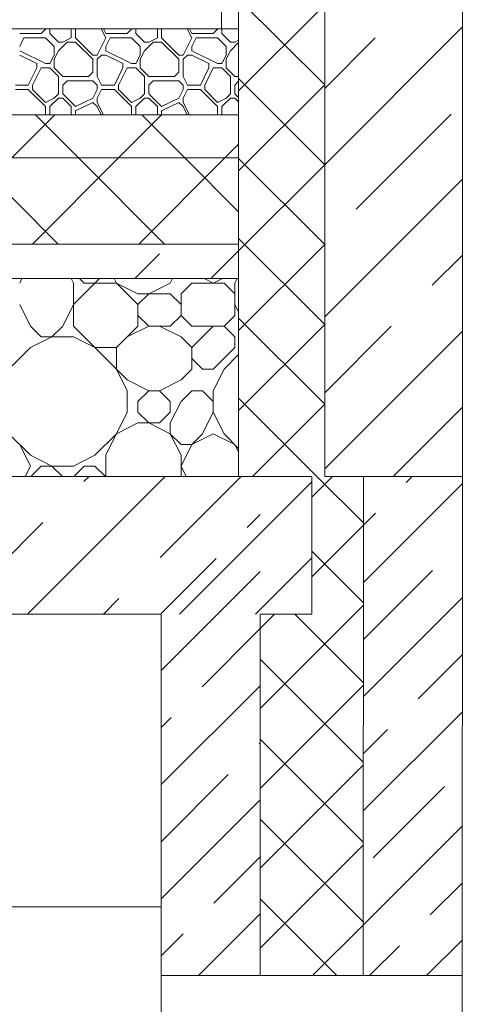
# Model space of a CAD drawing. Header units: millimetres. Extents: x 53645 to 137188, y 78097 to 135542.
# Tile 113 of 256: x 74382 to 74896, y 109147 to 110291. Entities that reach past the tile are written whole.
import ezdxf

# ---------------------------------------------------------------- set-up
doc = ezdxf.new("R2010")
doc.units = ezdxf.units.MM
doc.layers.add('hatch', color=7, linetype='Continuous', lineweight=5)
doc.layers.add('Wall2', color=40, linetype='Continuous', lineweight=5)

msp = doc.modelspace()

# ---------------------------------------------------------------- linework, layer by layer
at = {"layer": 'hatch', "color": 251, "ltscale": 100}
for points in [[(74636.5, 110880), (74636.5, 110280)], [(74636.5, 109760), (74636.5, 110880)], [(74736.5, 109760), (74736.5, 110880)], [(74736.5, 110880), (74736.5, 109760)], [(74736.5, 110215), (74636.5, 110315)], [(74636.5, 110207.9), (74736.5, 110307.9)], [(74382, 110274.6), (74407, 110274.6)], [(74407, 110274.6), (74412, 110279.6)], [(74412, 110279.6), (74412, 110280)], [(74417, 110274.6), (74417, 110280)], [(74427, 110264.6), (74417, 110274.6)], [(74442, 110269.6), (74442, 110280)], [(74447, 110269.6), (74447, 110280)], [(74482, 110269.6), (74476.8, 110280)], [(74482, 110274.6), (74479.3, 110280)], [(74482, 110274.6), (74507, 110274.6)], [(74507, 110274.6), (74512, 110279.6)], [(74512, 110279.6), (74512, 110280)], [(74517, 110274.6), (74517, 110280)], [(74527, 110264.6), (74517, 110274.6)], [(74542, 110269.6), (74542, 110280)], [(74547, 110269.6), (74547, 110280)], [(74582, 110269.6), (74576.8, 110280)], [(74582, 110274.6), (74579.3, 110280)], [(74582, 110274.6), (74607, 110274.6)], [(74607, 110274.6), (74612, 110279.6)], [(74612, 110279.6), (74612, 110280)], [(74636.5, 110280), (74616.5, 110280)], [(74617, 110274.6), (74617, 110280)], [(74627, 110264.6), (74617, 110274.6)], [(74636.5, 110280), (74636.5, 110180)], [(74736.5, 110122.2), (74896.5, 110282.2)], [(74382, 110259.6), (74387, 110269.6)], [(74387, 110269.6), (74412, 110269.6)], [(74422, 110259.6), (74412, 110269.6)], [(74427, 110264.6), (74432, 110264.6)], [(74427, 110254.6), (74437, 110264.6)], [(74432, 110264.6), (74442, 110269.6)], [(74437, 110264.6), (74447, 110264.6)], [(74467, 110249.6), (74447, 110269.6)], [(74467, 110244.6), (74447, 110264.6)], [(74472, 110249.6), (74482, 110269.6)], [(74482, 110259.6), (74487, 110269.6)], [(74487, 110269.6), (74512, 110269.6)], [(74522, 110259.6), (74512, 110269.6)], [(74527, 110264.6), (74532, 110264.6)], [(74527, 110254.6), (74537, 110264.6)], [(74532, 110264.6), (74542, 110269.6)], [(74537, 110264.6), (74547, 110264.6)], [(74567, 110249.6), (74547, 110269.6)], [(74567, 110244.6), (74547, 110264.6)], [(74572, 110249.6), (74582, 110269.6)], [(74582, 110259.6), (74587, 110269.6)], [(74587, 110269.6), (74612, 110269.6)], [(74622, 110259.6), (74612, 110269.6)], [(74627, 110264.6), (74632, 110264.6)], [(74627, 110254.6), (74636.5, 110264.1)], [(74632, 110264.6), (74636.5, 110266.9)], [(74736.5, 110210.6), (74795.2, 110269.4)], [(74412, 110239.6), (74382, 110254.6)], [(74422, 110249.6), (74422, 110259.6)], [(74422, 110244.6), (74427, 110254.6)], [(74482, 110254.6), (74482, 110259.6)], [(74512, 110239.6), (74482, 110254.6)], [(74522, 110249.6), (74522, 110259.6)], [(74522, 110244.6), (74527, 110254.6)], [(74582, 110254.6), (74582, 110259.6)], [(74612, 110239.6), (74582, 110254.6)], [(74622, 110249.6), (74622, 110259.6)], [(74622, 110244.6), (74627, 110254.6)], [(74402, 110239.6), (74382, 110249.6)], [(74402, 110234.6), (74402, 110239.6)], [(74412, 110239.6), (74417, 110239.6)], [(74417, 110239.6), (74422, 110249.6)], [(74417, 110239.6), (74422, 110249.6)], [(74422, 110234.6), (74422, 110244.6)], [(74467, 110249.6), (74472, 110249.6)], [(74467, 110229.6), (74467, 110244.6)], [(74472, 110244.6), (74477, 110249.6)], [(74472, 110224.6), (74472, 110244.6)], [(74477, 110249.6), (74482, 110249.6)], [(74502, 110239.6), (74482, 110249.6)], [(74502, 110234.6), (74502, 110239.6)], [(74512, 110239.6), (74517, 110239.6)], [(74517, 110239.6), (74522, 110249.6)], [(74517, 110239.6), (74522, 110249.6)], [(74522, 110234.6), (74522, 110244.6)], [(74567, 110249.6), (74572, 110249.6)], [(74567, 110229.6), (74567, 110244.6)], [(74572, 110244.6), (74577, 110249.6)], [(74572, 110224.6), (74572, 110244.6)], [(74577, 110249.6), (74582, 110249.6)], [(74602, 110239.6), (74582, 110249.6)], [(74602, 110234.6), (74602, 110239.6)], [(74612, 110239.6), (74617, 110239.6)], [(74617, 110239.6), (74622, 110249.6)], [(74617, 110239.6), (74622, 110249.6)], [(74622, 110234.6), (74622, 110244.6)], [(74392, 110214.6), (74402, 110234.6)], [(74397, 110214.6), (74407, 110234.6)], [(74407, 110234.6), (74417, 110234.6)], [(74427, 110224.6), (74417, 110234.6)], [(74432, 110224.6), (74422, 110234.6)], [(74462, 110224.6), (74467, 110229.6)], [(74492, 110214.6), (74502, 110234.6)], [(74497, 110214.6), (74507, 110234.6)], [(74507, 110234.6), (74517, 110234.6)], [(74527, 110224.6), (74517, 110234.6)], [(74532, 110224.6), (74522, 110234.6)], [(74562, 110224.6), (74567, 110229.6)], [(74592, 110214.6), (74602, 110234.6)], [(74597, 110214.6), (74607, 110234.6)], [(74607, 110234.6), (74617, 110234.6)], [(74627, 110224.6), (74617, 110234.6)], [(74632, 110224.6), (74622, 110234.6)], [(74427, 110204.6), (74427, 110224.6)], [(74432, 110224.6), (74462, 110224.6)], [(74432, 110214.6), (74437, 110219.6)], [(74437, 110219.6), (74467, 110219.6)], [(74472, 110214.6), (74467, 110219.6)], [(74477, 110214.6), (74472, 110224.6)], [(74527, 110204.6), (74527, 110224.6)], [(74532, 110224.6), (74562, 110224.6)], [(74532, 110214.6), (74537, 110219.6)], [(74537, 110219.6), (74567, 110219.6)], [(74572, 110214.6), (74567, 110219.6)], [(74577, 110214.6), (74572, 110224.6)], [(74627, 110204.6), (74627, 110224.6)], [(74632, 110224.6), (74636.5, 110224.6)], [(74632, 110214.6), (74636.5, 110219.1)], [(74736.5, 110122.2), (74636.5, 110222.2)], [(74377, 110214.6), (74392, 110214.6)], [(74377, 110209.6), (74392, 110209.6)], [(74412, 110189.6), (74392, 110209.6)], [(74397, 110209.6), (74397, 110214.6)], [(74412, 110194.6), (74397, 110209.6)], [(74432, 110204.6), (74432, 110214.6)], [(74467, 110199.6), (74472, 110209.6)], [(74472, 110209.6), (74472, 110214.6)], [(74472, 110199.6), (74477, 110209.6)], [(74477, 110214.6), (74492, 110214.6)], [(74477, 110209.6), (74492, 110209.6)], [(74512, 110189.6), (74492, 110209.6)], [(74497, 110209.6), (74497, 110214.6)], [(74512, 110194.6), (74497, 110209.6)], [(74532, 110204.6), (74532, 110214.6)], [(74567, 110199.6), (74572, 110209.6)], [(74572, 110209.6), (74572, 110214.6)], [(74572, 110199.6), (74577, 110209.6)], [(74577, 110214.6), (74592, 110214.6)], [(74577, 110209.6), (74592, 110209.6)], [(74612, 110189.6), (74592, 110209.6)], [(74597, 110209.6), (74597, 110214.6)], [(74612, 110194.6), (74597, 110209.6)], [(74632, 110204.6), (74632, 110214.6)], [(74636.5, 110115.1), (74736.5, 110215.1)], [(74412, 110194.6), (74422, 110199.6)], [(74417, 110189.6), (74427, 110199.6)], [(74422, 110199.6), (74427, 110204.6)], [(74427, 110199.6), (74432, 110199.6)], [(74447, 110189.6), (74432, 110204.6)], [(74442, 110189.6), (74432, 110199.6)], [(74447, 110189.6), (74467, 110199.6)], [(74447, 110184.6), (74467, 110194.6)], [(74472, 110189.6), (74467, 110194.6)], [(74472, 110194.6), (74472, 110199.6)], [(74479.3, 110180), (74472, 110194.6)], [(74512, 110194.6), (74522, 110199.6)], [(74517, 110189.6), (74527, 110199.6)], [(74522, 110199.6), (74527, 110204.6)], [(74527, 110199.6), (74532, 110199.6)], [(74547, 110189.6), (74532, 110204.6)], [(74542, 110189.6), (74532, 110199.6)], [(74547, 110189.6), (74567, 110199.6)], [(74547, 110184.6), (74567, 110194.6)], [(74572, 110189.6), (74567, 110194.6)], [(74572, 110194.6), (74572, 110199.6)], [(74579.3, 110180), (74572, 110194.6)], [(74612, 110194.6), (74622, 110199.6)], [(74617, 110189.6), (74627, 110199.6)], [(74622, 110199.6), (74627, 110204.6)], [(74627, 110199.6), (74632, 110199.6)], [(74636.5, 110200.1), (74632, 110204.6)], [(74636.5, 110195.1), (74632, 110199.6)], [(74412, 110180), (74412, 110189.6)], [(74417, 110180), (74417, 110189.6)], [(74442, 110180), (74442, 110189.6)], [(74447, 110180), (74447, 110184.6)], [(74476.8, 110180), (74472, 110189.6)], [(74512, 110180), (74512, 110189.6)], [(74517, 110180), (74517, 110189.6)], [(74542, 110180), (74542, 110189.6)], [(74547, 110180), (74547, 110184.6)], [(74576.8, 110180), (74572, 110189.6)], [(74612, 110180), (74612, 110189.6)], [(74617, 110180), (74617, 110189.6)], [(74636.5, 110180), (61406.4, 110180)], [(61406.4, 110180), (74636.5, 110180)], [(74372.9, 110130), (74422.9, 110180)], [(74450.3, 110130), (74400.3, 110180)], [(74496.7, 110130), (74546.7, 110180)], [(74574.1, 110130), (74524.1, 110180)], [(74636.5, 110180), (74636.5, 110130)], [(74773.1, 110070.5), (74883.6, 110181)], [(74620.4, 110130), (74636.5, 110146)], [(74636.5, 110130), (61406.4, 110130)], [(61406.4, 110130), (74636.5, 110130)], [(74426.6, 110030), (74326.6, 110130)], [(74396.7, 110030), (74496.7, 110130)], [(74550.3, 110030), (74450.3, 110130)], [(74520.4, 110030), (74620.4, 110130)], [(74636.5, 110067.5), (74574.1, 110130)], [(74636.5, 110130), (74636.5, 110030)], [(74736.5, 110029.4), (74636.5, 110129.4)], [(74636.5, 110022.2), (74736.5, 110122.2)], [(74736.5, 109945.5), (74896.5, 110105.5)], [(74736.5, 109936.6), (74636.5, 110036.6)], [(74636.5, 110030), (61406.4, 110030)], [(61406.4, 110030), (74636.5, 110030)], [(74467.3, 110029.9), (74467.4, 110030)], [(74604.2, 109990), (74636.5, 110022.2)], [(74636.5, 110030), (74636.5, 109990)], [(74636.5, 109929.4), (74736.5, 110029.4)], [(74515.8, 109990), (74544.6, 110018.8)], [(74861.5, 109982.1), (74896.5, 110017.1)], [(74636.5, 109990), (61406.4, 109990)], [(61406.4, 109990), (74636.5, 109990)], [(74382, 109984.6), (74384.6, 109990)], [(74444.5, 109984.6), (74441.8, 109990)], [(74444.5, 109959.6), (74474.8, 109990)], [(74457, 109984.6), (74451.7, 109990)], [(74494.5, 109984.6), (74491.8, 109990)], [(74557, 109984.6), (74559.6, 109990)], [(74607, 109984.6), (74596.3, 109990)], [(74607, 109984.6), (74617.6, 109990)], [(74632, 109984.6), (74634.6, 109990)], [(74636.5, 109990), (74636.5, 109760)], [(74444.5, 109934.6), (74444.5, 109984.6)], [(74457, 109984.6), (74494.5, 109984.6)], [(74519.5, 109959.6), (74494.5, 109984.6)], [(74519.5, 109972.1), (74494.5, 109984.6)], [(74532, 109972.1), (74557, 109984.6)], [(74569.5, 109972.1), (74582, 109984.6)], [(74582, 109984.6), (74619.5, 109984.6)], [(74632, 109972.1), (74619.5, 109984.6)], [(74632, 109947.1), (74632, 109984.6)], [(74519.5, 109972.1), (74557, 109972.1)], [(74519.5, 109959.6), (74532, 109972.1)], [(74569.5, 109959.6), (74557, 109972.1)], [(74569.5, 109947.1), (74569.5, 109972.1)], [(74394.5, 109934.6), (74382, 109959.6)], [(74432, 109934.6), (74444.5, 109959.6)], [(74519.5, 109934.6), (74519.5, 109959.6)], [(74636.5, 109950.7), (74632, 109959.6)], [(74532, 109934.6), (74519.5, 109947.1)], [(74557, 109934.6), (74569.5, 109947.1)], [(74582, 109934.6), (74569.5, 109947.1)], [(74619.5, 109934.6), (74632, 109947.1)], [(74736.5, 109843.8), (74636.5, 109943.8)], [(74407, 109922.1), (74394.5, 109934.6)], [(74419.5, 109922.1), (74432, 109934.6)], [(74507, 109872.1), (74444.5, 109934.6)], [(74494.5, 109909.6), (74519.5, 109934.6)], [(74507, 109922.1), (74532, 109934.6)], [(74532, 109934.6), (74557, 109934.6)], [(74569.5, 109922.1), (74544.5, 109934.6)], [(74582, 109934.6), (74619.5, 109934.6)], [(74582, 109909.6), (74607, 109934.6)], [(74632, 109922.1), (74619.5, 109934.6)], [(74636.5, 109836.6), (74736.5, 109936.6)], [(74736.5, 109857.1), (74813.8, 109934.4)], [(74394.5, 109909.6), (74419.5, 109922.1)], [(74407, 109922.1), (74444.5, 109922.1)], [(74469.5, 109909.6), (74444.5, 109922.1)], [(74582, 109909.6), (74569.5, 109922.1)], [(74632, 109909.6), (74632, 109922.1)], [(74736.5, 109768.7), (74896.5, 109928.7)], [(74369.5, 109884.6), (74394.5, 109909.6)], [(74469.5, 109909.6), (74494.5, 109909.6)], [(74494.5, 109884.6), (74494.5, 109909.6)], [(74582, 109884.6), (74582, 109909.6)], [(74607, 109884.6), (74632, 109909.6)], [(74594.5, 109884.6), (74582, 109897.1)], [(74619.5, 109884.6), (74636.5, 109901.6)], [(74507, 109859.6), (74494.5, 109884.6)], [(74569.5, 109872.1), (74582, 109884.6)], [(74594.5, 109884.6), (74607, 109884.6)], [(74619.5, 109884.6), (74607, 109859.6)], [(74532, 109859.6), (74507, 109872.1)], [(74544.5, 109859.6), (74569.5, 109872.1)], [(74507, 109834.6), (74507, 109859.6)], [(74519.5, 109847.1), (74532, 109859.6)], [(74532, 109859.6), (74544.5, 109859.6)], [(74557, 109847.1), (74544.5, 109859.6)], [(74569.5, 109847.1), (74582, 109859.6)], [(74582, 109859.6), (74594.5, 109859.6)], [(74607, 109847.1), (74594.5, 109859.6)], [(74607, 109834.6), (74607, 109859.6)], [(74727.5, 109760), (74636.5, 109851)], [(74519.5, 109834.6), (74519.5, 109847.1)], [(74557, 109834.6), (74557, 109847.1)], [(74557, 109822.1), (74569.5, 109847.1)], [(74652.6, 109760), (74736.5, 109843.8)], [(74816.1, 109760), (74896.5, 109840.3)], [(74482, 109784.6), (74507, 109834.6)], [(74532, 109822.1), (74519.5, 109834.6)], [(74544.5, 109822.1), (74557, 109834.6)], [(74594.5, 109809.6), (74607, 109834.6)], [(74619.5, 109809.6), (74607, 109834.6)], [(74494.5, 109809.6), (74519.5, 109822.1)], [(74519.5, 109822.1), (74544.5, 109822.1)], [(74557, 109809.6), (74532, 109822.1)], [(74557, 109809.6), (74557, 109822.1)], [(74394.5, 109784.6), (74369.5, 109809.6)], [(74469.5, 109784.6), (74494.5, 109809.6)], [(74569.5, 109797.1), (74557, 109809.6)], [(74569.5, 109784.6), (74557, 109809.6)], [(74582, 109797.1), (74594.5, 109809.6)], [(74582, 109797.1), (74607, 109809.6)], [(74632, 109797.1), (74607, 109809.6)], [(74632, 109797.1), (74607, 109809.6)], [(74636.5, 109792.6), (74619.5, 109809.6)], [(74394.5, 109772.1), (74382, 109797.1)], [(74569.5, 109797.1), (74582, 109797.1)], [(74569.5, 109772.1), (74582, 109797.1)], [(74636.5, 109788.2), (74632, 109797.1)], [(74419.5, 109772.1), (74394.5, 109784.6)], [(74444.5, 109772.1), (74469.5, 109784.6)], [(74482, 109760), (74482, 109784.6)], [(74569.5, 109760), (74569.5, 109784.6)], [(74388.4, 109760), (74394.5, 109772.1)], [(74394.8, 109760), (74407, 109772.1)], [(74407, 109772.1), (74444.5, 109772.1)], [(74431.7, 109760), (74419.5, 109772.1)], [(74444.8, 109760), (74457, 109772.1)], [(74457, 109772.1), (74469.5, 109772.1)], [(74481.7, 109760), (74469.5, 109772.1)], [(74575.6, 109760), (74569.5, 109772.1)], [(74546.5, 109760), (70046.4, 109760)], [(70396.4, 109760), (74546.5, 109760)], [(74390.9, 109600), (74550.9, 109760)], [(74456.7, 109754.1), (74462.6, 109760)], [(74545.1, 109665.7), (74639.3, 109760)], [(74546.5, 109667.1), (74639.3, 109760)], [(74546.5, 109760), (74546.5, 109760)], [(74546.5, 109760), (74661.5, 109760)], [(74636.5, 109760), (74546.5, 109760)], [(74546.5, 109760), (74546.5, 109760)], [(74661.5, 109760), (74636.5, 109760)], [(74661.5, 109760), (74721.4, 109760)], [(74661.5, 109760), (74661.5, 109760)], [(74721.4, 109760), (74661.5, 109760)], [(74661.5, 109760), (74661.5, 109760)], [(74721.4, 109760), (74721.4, 109600)], [(74721.4, 109736), (74745.4, 109760)], [(74721.4, 109600), (74721.4, 109760)], [(74781.5, 109706), (74727.5, 109760)], [(74896.5, 109760), (74736.5, 109760)], [(74736.5, 109760), (74781.5, 109760)], [(74781.5, 109760), (74781.4, 109180)], [(74781.4, 109180), (74781.5, 109760)], [(74781.5, 109760), (74896.5, 109760)], [(74831.2, 109753), (74838.2, 109760)], [(74567.7, 109600), (74721.4, 109753.7)], [(74781.5, 109636.9), (74896.5, 109751.9)], [(74646.3, 109700.6), (74661.5, 109715.8)], [(74781.5, 109703.2), (74795.5, 109717.2)], [(74302.6, 109600), (74409, 109706.4)], [(74721.4, 109643.2), (74781.5, 109703.2)], [(74781.5, 109613.2), (74721.4, 109673.2)], [(74546.5, 109600.8), (74610.5, 109664.8)], [(74656.1, 109600), (74721.4, 109665.3)], [(74546.5, 109534.5), (74661.5, 109649.5)], [(74781.5, 109570.6), (74861.7, 109650.9)], [(74479.3, 109600), (74497.4, 109618)], [(74661.5, 109490.4), (74781.5, 109610.4)], [(74781.5, 109504.3), (74896.5, 109619.3)], [(74661.5, 109600), (74661.4, 109180)], [(74661.4, 109180), (74661.5, 109600)], [(74721.4, 109600), (74661.5, 109600)], [(74661.5, 109583.2), (74678.2, 109600)], [(74661.5, 109600), (74721.4, 109600)], [(74781.5, 109520.4), (74701.9, 109600)], [(74593.9, 109515.7), (74661.5, 109583.2)], [(74845.2, 109501.7), (74896.5, 109553)], [(74781.5, 109427.6), (74661.5, 109547.6)], [(74546.5, 109401.9), (74661.5, 109516.9)], [(74661.5, 109397.6), (74781.5, 109517.6)], [(74781.5, 109371.7), (74896.5, 109486.7)], [(74546.5, 109468.2), (74558.1, 109479.9)], [(74781.5, 109438), (74809.4, 109465.9)], [(74660.2, 109449.4), (74661.5, 109450.6)], [(74781.5, 109334.8), (74661.5, 109454.8)], [(74661.5, 109304.8), (74781.5, 109424.8)], [(74546.5, 109335.6), (74624.4, 109413.6)], [(74792.8, 109316.8), (74875.7, 109399.7)], [(74546.5, 109269.3), (74661.5, 109384.3)], [(74781.5, 109242), (74661.5, 109362)], [(74781.5, 109239.2), (74896.5, 109354.2)], [(74661.4, 109212), (74781.5, 109332)], [(74607.8, 109264.4), (74661.5, 109318)], [(74859.1, 109250.5), (74896.5, 109287.9)], [(74750.6, 109180), (74661.5, 109269.2)], [(74589.7, 109180), (74661.5, 109251.7)], [(74722.3, 109180), (74781.5, 109239.2)], [(74546.4, 109203), (74572, 109228.6)], [(74854.8, 109180), (74896.5, 109221.6)], [(74788.5, 109180), (74823.3, 109214.7)]]:
    msp.add_lwpolyline(points, dxfattribs=at)
at = {"layer": 'Wall2', "ltscale": 100}
for points in [[(74616.5, 110280), (74616.5, 110880)], [(74896.5, 110880), (74896.5, 109760)], [(61406.4, 110280), (74636.5, 110280)], [(74896.5, 109760), (74896.4, 109180)], [(74546.5, 109600), (70396.4, 109600)], [(74546.4, 109180), (74546.5, 109600)], [(74661.4, 109180), (74546.4, 109180)], [(74781.4, 109180), (74661.4, 109180)], [(74896.4, 109180), (74781.4, 109180)]]:
    msp.add_lwpolyline(points, dxfattribs=at)
at = {"layer": 'Wall2', "color": 4, "linetype": 'Continuous', "lineweight": 0, "ltscale": 100}
msp.add_lwpolyline([(74546.5, 109260), (61496.4, 109260)], dxfattribs=at)
at = {"layer": 'Wall2', "color": 4, "lineweight": 20, "ltscale": 50}
for points in [[(74546.4, 109180), (74546.4, 107580)], [(74896.4, 109180), (74896.4, 107579.9)]]:
    msp.add_lwpolyline(points, dxfattribs=at)

doc.saveas('drawing.dxf')
